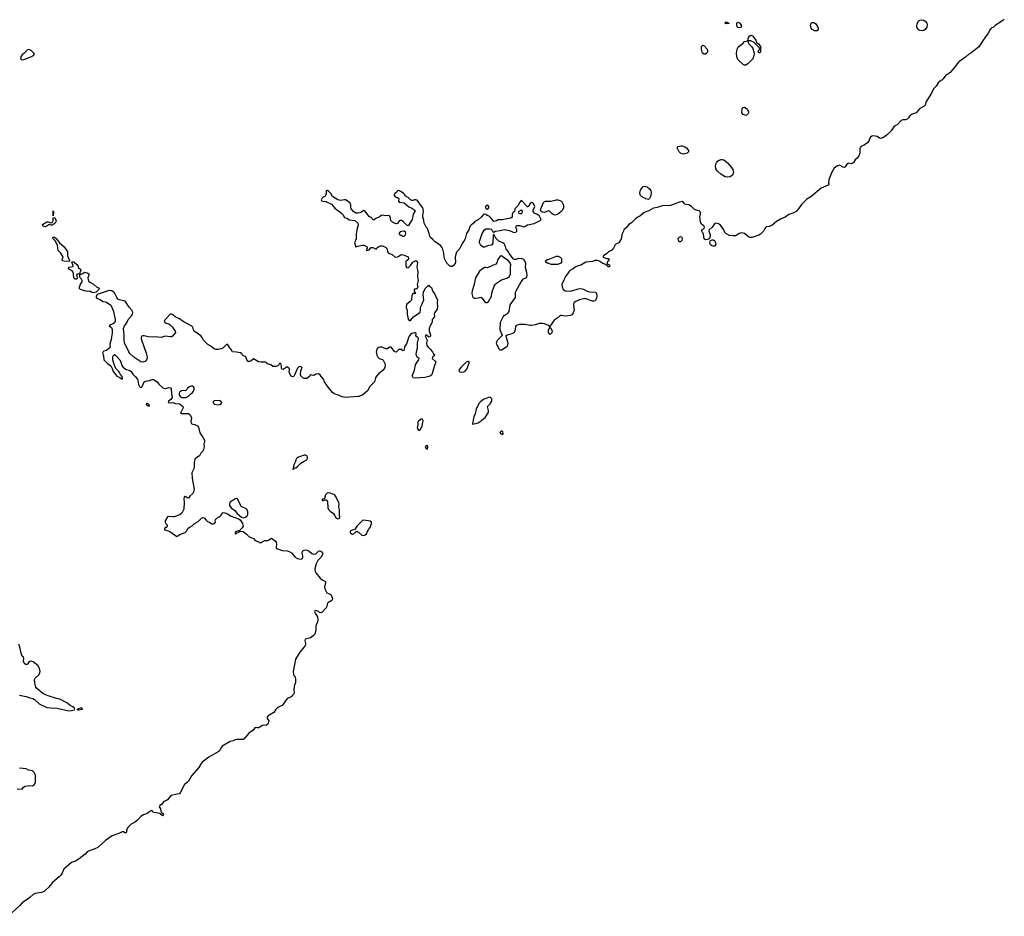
# Model space of a CAD drawing. Header units: inches. Extents: x 2221774 to 2440637, y 201306 to 357559.
# Tile 190 of 245: x 2404792 to 2419950, y 228404 to 242203. Entities that reach past the tile are written whole.
import ezdxf

# ---------------------------------------------------------------- set-up
doc = ezdxf.new("R2010")
doc.units = ezdxf.units.IN
doc.header["$MEASUREMENT"] = 0
for name, color, linetype in [('C4202', 7, 'Continuous'), ('C4203', 7, 'Continuous'), ('C4204', 7, 'Continuous'), ('C4213', 7, 'Continuous'), ('C4214', 7, 'Continuous')]:
    doc.layers.add(name, color=color, linetype=linetype)

msp = doc.modelspace()

# ---------------------------------------------------------------- linework, layer by layer
at = {"layer": 'C4202', "color": 5, "elevation": 20}
for points in [[(2406774, 230000), (2406754, 229986), (2406696, 229964), (2406659, 229941), (2406610, 229891), (2406559, 229850), (2406510, 229824), (2406462, 229778), (2406436, 229730), (2406439, 229710), (2406431, 229689), (2406410, 229691), (2406390, 229705), (2406370, 229702), (2406330, 229681), (2406218, 229642), (2406111, 229569), (2405995, 229465), (2405950, 229442), (2405850, 229406), (2405830, 229395), (2405798, 229362), (2405708, 229290), (2405650, 229254), (2405590, 229230), (2405471, 229129), (2405459, 229110), (2405447, 229070), (2405430, 229043), (2405400, 229010), (2405297, 228923), (2405240, 228850), (2405190, 228804), (2405170, 228788), (2405130, 228772), (2405030, 228755), (2405000, 228740), (2404950, 228695), (2404910, 228670), (2404832, 228610), (2404796, 228570), (2404616, 228404)], [(2406977, 230000), (2406978, 229998), (2406990, 229992), (2407004, 229970), (2406990, 229950), (2406948, 229988), (2406860, 230000)]]:
    msp.add_lwpolyline(points, dxfattribs=at)
at = {"layer": 'C4203', "color": 5, "elevation": 20}
for points in [[(2410000, 239226), (2409990, 239225), (2409967, 239227), (2409930, 239253), (2409894, 239290), (2409888, 239310), (2409889, 239350), (2409885, 239365), (2409878, 239378), (2409850, 239406), (2409810, 239428), (2409790, 239430), (2409730, 239421), (2409690, 239431), (2409610, 239484), (2409582, 239530), (2409550, 239560), (2409530, 239575), (2409510, 239571), (2409509, 239530), (2409502, 239498), (2409495, 239485), (2409465, 239470), (2409443, 239450), (2409435, 239430), (2409440, 239420), (2409450, 239412), (2409503, 239403), (2409590, 239365), (2409643, 239303), (2409675, 239275), (2409713, 239253), (2409750, 239222), (2409765, 239205), (2409790, 239158), (2409830, 239147), (2409870, 239122), (2409950, 239113), (2409996, 239070), (2410000, 239060)], [(2410000, 239027), (2409985, 238990), (2409974, 238906), (2409973, 238830), (2409948, 238770), (2409968, 238708), (2410000, 238716)], [(2410000, 236405), (2409809, 236389), (2409759, 236399), (2409687, 236430), (2409650, 236438), (2409628, 236448), (2409606, 236466), (2409528, 236568), (2409487, 236630), (2409471, 236671), (2409431, 236710), (2409416, 236736), (2409391, 236751), (2409350, 236746), (2409330, 236731), (2409310, 236726), (2409275, 236735), (2409270, 236742), (2409254, 236710), (2409210, 236679), (2409170, 236679), (2409149, 236689), (2409121, 236721), (2409113, 236750), (2409119, 236801), (2409124, 236816), (2409138, 236830), (2409142, 236850), (2409110, 236865), (2409090, 236858), (2409070, 236842), (2409010, 236712), (2408990, 236705), (2408970, 236718), (2408950, 236752), (2408943, 236783), (2408948, 236810), (2408944, 236830), (2408938, 236838), (2408910, 236859), (2408850, 236819), (2408830, 236826), (2408821, 236850), (2408822, 236870), (2408810, 236914), (2408790, 236912), (2408782, 236890), (2408764, 236876), (2408734, 236866), (2408710, 236864), (2408690, 236868), (2408656, 236890), (2408609, 236909), (2408590, 236926), (2408570, 236931), (2408509, 236931), (2408470, 236938), (2408390, 236981), (2408351, 236949), (2408330, 236940), (2408310, 236945), (2408289, 236969), (2408275, 237015), (2408222, 237042), (2408210, 237058), (2408190, 237075), (2408130, 237088), (2408070, 237091), (2408049, 237129), (2408020, 237160), (2408006, 237186), (2407990, 237207), (2407970, 237199), (2407918, 237150), (2407890, 237137), (2407850, 237126), (2407810, 237128), (2407790, 237134), (2407736, 237176), (2407690, 237205), (2407642, 237250), (2407622, 237270), (2407597, 237317), (2407579, 237339), (2407478, 237410), (2407466, 237430), (2407457, 237470), (2407444, 237484), (2407310, 237556), (2407250, 237600), (2407188, 237630), (2407150, 237662), (2407130, 237670), (2407110, 237670), (2407015, 237570), (2407026, 237546), (2407048, 237530), (2407090, 237521), (2407110, 237509), (2407145, 237470), (2407185, 237410), (2407189, 237390), (2407147, 237333), (2407130, 237323), (2407110, 237320), (2407030, 237330), (2406970, 237311), (2406917, 237317), (2406770, 237321), (2406710, 237336), (2406690, 237336), (2406669, 237330), (2406663, 237310), (2406664, 237290), (2406738, 237070), (2406753, 237010), (2406753, 236993), (2406745, 236970), (2406730, 236950), (2406717, 236943), (2406690, 236933), (2406658, 236938), (2406550, 237007), (2406487, 237067), (2406470, 237092), (2406408, 237230), (2406402, 237270), (2406403, 237350), (2406390, 237450), (2406406, 237490), (2406441, 237539), (2406460, 237590), (2406516, 237644), (2406531, 237669), (2406535, 237690), (2406531, 237710), (2406520, 237730), (2406478, 237778), (2406416, 237870), (2406330, 237891), (2406304, 237904), (2406286, 237926), (2406250, 237998), (2406210, 238030), (2406190, 238036), (2406150, 238030), (2406110, 238013), (2406029, 237991), (2405987, 237973), (2405972, 237950), (2405971, 237930), (2405988, 237910), (2406030, 237897), (2406070, 237865), (2406110, 237861), (2406130, 237854), (2406197, 237810), (2406208, 237790), (2406234, 237714), (2406264, 237590), (2406264, 237570), (2406250, 237540), (2406230, 237522), (2406190, 237508), (2406169, 237490), (2406206, 237466), (2406216, 237436), (2406216, 237384), (2406201, 237279), (2406182, 237210), (2406183, 237170), (2406169, 237150), (2406130, 237114), (2406090, 237102), (2406076, 237090), (2406069, 237070), (2406082, 237030), (2406088, 236968), (2406144, 236910), (2406195, 236875), (2406216, 236836), (2406230, 236789), (2406270, 236735), (2406290, 236719), (2406336, 236696), (2406371, 236669), (2406375, 236685), (2406370, 236711), (2406343, 236743), (2406331, 236771), (2406316, 236790), (2406273, 236833), (2406243, 236910), (2406228, 236968), (2406227, 237010), (2406233, 237030), (2406250, 237049), (2406270, 237037), (2406333, 236970), (2406350, 236934), (2406363, 236883), (2406378, 236858), (2406422, 236822), (2406490, 236806), (2406510, 236790), (2406533, 236750), (2406570, 236714), (2406606, 236670), (2406613, 236650), (2406620, 236590), (2406636, 236556), (2406650, 236541), (2406670, 236546), (2406680, 236560), (2406709, 236631), (2406730, 236639), (2406790, 236650), (2406830, 236667), (2406850, 236665), (2406910, 236632), (2406936, 236596), (2406996, 236536), (2407030, 236527), (2407090, 236542), (2407115, 236535), (2407123, 236523), (2407127, 236447), (2407141, 236390), (2407121, 236359), (2407085, 236330), (2407079, 236310), (2407110, 236305), (2407150, 236310), (2407190, 236298), (2407251, 236291), (2407270, 236281), (2407303, 236250), (2407311, 236230), (2407276, 236170), (2407270, 236150), (2407284, 236144), (2407390, 236143), (2407410, 236129), (2407434, 236090), (2407435, 236065), (2407426, 236030), (2407430, 235990), (2407458, 235978), (2407490, 235973), (2407530, 235950), (2407543, 235930), (2407565, 235845), (2407616, 235770), (2407635, 235730), (2407637, 235710), (2407629, 235671), (2407630, 235630), (2407624, 235590), (2407610, 235561), (2407581, 235530), (2407561, 235490), (2407506, 235454), (2407490, 235438), (2407476, 235390), (2407477, 235330), (2407471, 235290), (2407441, 235230), (2407446, 235146), (2407476, 234970), (2407469, 234930), (2407456, 234910), (2407411, 234869), (2407390, 234837), (2407370, 234844), (2407350, 234859), (2407330, 234864), (2407324, 234856), (2407318, 234830), (2407322, 234778), (2407317, 234670), (2407301, 234630), (2407286, 234610), (2407255, 234585), (2407170, 234553), (2407150, 234550), (2407090, 234559), (2407068, 234552), (2407031, 234490), (2407032, 234470), (2407043, 234450), (2407062, 234430), (2407061, 234410), (2407046, 234390), (2407020, 234370), (2407019, 234350), (2407076, 234336), (2407104, 234324), (2407210, 234249), (2407259, 234281), (2407341, 234310), (2407360, 234330), (2407385, 234375), (2407410, 234395), (2407446, 234414), (2407482, 234450), (2407542, 234478), (2407590, 234533), (2407610, 234540), (2407630, 234538), (2407661, 234501), (2407682, 234482), (2407712, 234470), (2407750, 234443), (2407770, 234443), (2407790, 234451), (2407809, 234470), (2407802, 234490), (2407809, 234511), (2407826, 234530), (2407863, 234550), (2407887, 234570), (2407907, 234610), (2407924, 234616), (2407950, 234615), (2407990, 234600), (2408050, 234560), (2408161, 234521), (2408184, 234504), (2408222, 234450), (2408230, 234410), (2408216, 234384), (2408186, 234350), (2408182, 234342), (2408186, 234334), (2408179, 234339), (2408130, 234325), (2408109, 234310), (2408110, 234290), (2408130, 234295), (2408136, 234304), (2408158, 234310), (2408162, 234318), (2408190, 234330), (2408230, 234324), (2408281, 234290), (2408302, 234262), (2408323, 234243), (2408390, 234217), (2408419, 234190), (2408483, 234163), (2408490, 234154), (2408510, 234155), (2408542, 234178), (2408567, 234187), (2408610, 234188), (2408625, 234195), (2408642, 234210), (2408670, 234222), (2408730, 234176), (2408741, 234161), (2408748, 234130), (2408742, 234082), (2408746, 234066), (2408836, 234036), (2408910, 234030), (2408940, 234020), (2408976, 233996), (2409035, 233930), (2409070, 233909), (2409090, 233904), (2409130, 233902), (2409145, 233915), (2409151, 233929), (2409151, 233949), (2409143, 234010), (2409151, 234029), (2409170, 234039), (2409190, 234044), (2409220, 234040), (2409246, 234026), (2409289, 233989), (2409318, 233978), (2409350, 233984), (2409390, 234021), (2409410, 234029), (2409430, 234025), (2409450, 234009), (2409457, 233990), (2409450, 233961), (2409430, 233928), (2409382, 233878), (2409364, 233850), (2409354, 233826), (2409336, 233750), (2409339, 233710), (2409349, 233690), (2409416, 233610), (2409450, 233584), (2409498, 233558), (2409502, 233550), (2409499, 233530), (2409485, 233475), (2409490, 233442), (2409523, 233383), (2409570, 233364), (2409586, 233350), (2409605, 233310), (2409608, 233290), (2409595, 233265), (2409536, 233230), (2409525, 233210), (2409520, 233170), (2409512, 233150), (2409450, 233085), (2409430, 233076), (2409410, 233081), (2409393, 233093), (2409350, 233110), (2409335, 233105), (2409332, 233090), (2409339, 233070), (2409375, 233015), (2409384, 232970), (2409381, 232950), (2409352, 232868), (2409351, 232811), (2409341, 232759), (2409334, 232746), (2409310, 232719), (2409270, 232688), (2409189, 232670), (2409184, 232650), (2409194, 232610), (2409194, 232594), (2409187, 232570), (2409174, 232550), (2409104, 232470), (2409040, 232360), (2409003, 232170), (2409006, 232126), (2409014, 232110), (2409032, 232090), (2409038, 232050), (2409036, 232004), (2409016, 231944), (2409014, 231890), (2409019, 231850), (2409012, 231830), (2408999, 231810), (2408970, 231784), (2408950, 231770), (2408910, 231755), (2408897, 231743), (2408850, 231671), (2408831, 231650), (2408786, 231630), (2408755, 231605), (2408730, 231580), (2408702, 231538), (2408616, 231490), (2408604, 231470), (2408602, 231450), (2408626, 231410), (2408625, 231390), (2408618, 231370), (2408610, 231361), (2408590, 231347), (2408530, 231338), (2408490, 231313), (2408470, 231307), (2408446, 231306), (2408430, 231311), (2408410, 231303), (2408385, 231270), (2408319, 231221), (2408250, 231136), (2408230, 231125), (2408130, 231126), (2408110, 231122), (2408076, 231104), (2408030, 231092), (2407910, 231020), (2407890, 230993), (2407867, 230950), (2407850, 230936), (2407706, 230854), (2407603, 230777), (2407585, 230755), (2407550, 230693), (2407436, 230564), (2407390, 230484), (2407370, 230461), (2407330, 230430), (2407270, 230314), (2407250, 230287), (2407210, 230284), (2407130, 230262), (2407110, 230247), (2407070, 230198), (2407054, 230186), (2407012, 230170), (2406975, 230125), (2406949, 230110), (2406939, 230090), (2406958, 230058), (2406964, 230024), (2406977, 230000)], [(2410000, 234426), (2409984, 234410), (2409950, 234358), (2409910, 234349), (2409882, 234330), (2409882, 234310), (2409910, 234286), (2409935, 234290), (2409970, 234325), (2409990, 234324), (2410000, 234319)], [(2404790, 231806), (2404890, 231788), (2404947, 231767), (2404995, 231755), (2405021, 231741), (2405090, 231675), (2405210, 231619), (2405270, 231610), (2405370, 231608), (2405550, 231567), (2405590, 231570), (2405637, 231583), (2405642, 231590), (2405631, 231610), (2405611, 231630), (2405570, 231650), (2405516, 231690), (2405410, 231745), (2405357, 231757), (2405230, 231795), (2405206, 231806), (2405150, 231835), (2405053, 231913), (2405041, 231930), (2405025, 231990), (2405022, 232050), (2405031, 232070), (2405090, 232125), (2405104, 232150), (2405107, 232170), (2405097, 232217), (2405070, 232265), (2405001, 232321), (2404970, 232328), (2404950, 232325), (2404930, 232311), (2404910, 232282), (2404890, 232275), (2404870, 232287), (2404861, 232301), (2404853, 232330), (2404858, 232370), (2404851, 232390), (2404831, 232410), (2404815, 232455), (2404796, 232550), (2404779, 232590)], [(2404752, 230368), (2404830, 230360), (2404853, 230390), (2404875, 230405), (2404950, 230416), (2404990, 230410), (2405021, 230430), (2405037, 230470), (2405036, 230570), (2405021, 230610), (2404990, 230643), (2404930, 230655), (2404890, 230672), (2404790, 230683)], [(2406860, 230000), (2406842, 230010), (2406830, 230027), (2406810, 230031), (2406789, 230010), (2406774, 230000)]]:
    msp.add_lwpolyline(points, dxfattribs=at)
for points in [[(2405310, 239186), (2405306, 239230), (2405310, 239262), (2405315, 239235)], [(2405290, 239042), (2405270, 239043), (2405250, 239050), (2405235, 239045), (2405210, 239024), (2405190, 239016), (2405170, 239018), (2405147, 239030), (2405143, 239050), (2405210, 239090), (2405233, 239093), (2405270, 239077), (2405290, 239083), (2405306, 239114), (2405310, 239154), (2405330, 239160), (2405352, 239110), (2405350, 239090), (2405336, 239070), (2405310, 239050)], [(2405550, 238484), (2405470, 238486), (2405450, 238494), (2405444, 238510), (2405460, 238550), (2405428, 238608), (2405385, 238650), (2405375, 238735), (2405338, 238798), (2405308, 238830), (2405304, 238850), (2405310, 238859), (2405330, 238854), (2405359, 238830), (2405407, 238767), (2405470, 238710), (2405515, 238655), (2405527, 238630), (2405530, 238570), (2405546, 238526), (2405565, 238490)], [(2405723, 238283), (2405762, 238298), (2405790, 238318), (2405830, 238308), (2405859, 238290), (2405859, 238270), (2405843, 238230), (2405844, 238204), (2405856, 238176), (2405870, 238162), (2405931, 238131), (2405974, 238094), (2406015, 238070), (2406011, 238050), (2405990, 238030), (2405968, 238012), (2405950, 238006), (2405930, 238001), (2405910, 238002), (2405890, 238008), (2405870, 238023), (2405830, 238022), (2405788, 238028), (2405730, 238052), (2405710, 238070), (2405728, 238132), (2405753, 238170), (2405755, 238190), (2405745, 238210), (2405722, 238230), (2405717, 238250), (2405718, 238278), (2405707, 238287), (2405690, 238290), (2405676, 238285), (2405666, 238270), (2405678, 238230), (2405676, 238224), (2405670, 238209), (2405646, 238210), (2405630, 238221), (2405626, 238230), (2405622, 238290), (2405615, 238315), (2405598, 238338), (2405559, 238359), (2405546, 238370), (2405550, 238393), (2405613, 238407), (2405611, 238431), (2405594, 238470), (2405602, 238478), (2405610, 238479), (2405630, 238470), (2405670, 238437), (2405693, 238410), (2405691, 238390), (2405730, 238365), (2405736, 238350), (2405726, 238334), (2405720, 238310), (2405716, 238290)], [(2407430, 236562), (2407396, 236550), (2407373, 236530), (2407366, 236510), (2407350, 236496), (2407283, 236490), (2407250, 236470), (2407245, 236450), (2407247, 236430), (2407270, 236400), (2407290, 236390), (2407350, 236387), (2407390, 236407), (2407420, 236440), (2407450, 236463), (2407470, 236487), (2407483, 236530), (2407470, 236553), (2407450, 236562)], [(2407870, 236343), (2407790, 236336), (2407771, 236329), (2407771, 236310), (2407781, 236290), (2407790, 236285), (2407850, 236276), (2407890, 236287), (2407903, 236310), (2407890, 236334)], [(2406790, 236249), (2406778, 236258), (2406770, 236255), (2406749, 236270), (2406745, 236285), (2406738, 236290), (2406742, 236298), (2406750, 236302), (2406770, 236291), (2406785, 236270), (2406782, 236262)], [(2409190, 235501), (2409170, 235501), (2409083, 235470), (2409055, 235450), (2409042, 235430), (2409037, 235403), (2409025, 235375), (2409010, 235350), (2409004, 235296), (2408992, 235290), (2409010, 235286), (2409021, 235299), (2409050, 235310), (2409070, 235326), (2409121, 235379), (2409169, 235411), (2409210, 235430), (2409225, 235450), (2409224, 235470), (2409210, 235493)], [(2408130, 234836), (2408110, 234831), (2408048, 234790), (2408028, 234770), (2408021, 234750), (2408024, 234724), (2408049, 234689), (2408102, 234650), (2408142, 234602), (2408206, 234546), (2408230, 234536), (2408270, 234545), (2408292, 234568), (2408302, 234590), (2408303, 234630), (2408290, 234670), (2408204, 234710), (2408190, 234730), (2408150, 234818)], [(2409550, 234919), (2409525, 234915), (2409499, 234890), (2409485, 234835), (2409450, 234817), (2409447, 234810), (2409450, 234805), (2409470, 234801), (2409490, 234814), (2409510, 234816), (2409530, 234790), (2409538, 234690), (2409547, 234667), (2409570, 234640), (2409622, 234602), (2409638, 234578), (2409647, 234550), (2409665, 234530), (2409690, 234522), (2409710, 234527), (2409719, 234550), (2409715, 234575), (2409718, 234650), (2409707, 234710), (2409710, 234750), (2409704, 234770), (2409655, 234870), (2409644, 234884), (2409630, 234893), (2409570, 234915)], [(2405710, 231575), (2405690, 231578), (2405678, 231590), (2405726, 231610), (2405750, 231611), (2405758, 231590), (2405750, 231586)]]:
    msp.add_lwpolyline(points, close=True, dxfattribs=at)
at = {"layer": 'C4204', "color": 5, "elevation": 40}
msp.add_lwpolyline([(2404930, 241744), (2404910, 241738), (2404858, 241682), (2404830, 241664), (2404808, 241632), (2404806, 241605), (2404814, 241594), (2404830, 241587), (2404870, 241596), (2404966, 241630), (2405006, 241650), (2405018, 241670), (2405009, 241690), (2404970, 241729), (2404950, 241739)], close=True, dxfattribs=at)
at = {"layer": 'C4213', "color": 5, "elevation": 20}
for points in [[(2417625, 240000), (2417610, 239990), (2417590, 239985), (2417550, 239993), (2417530, 239984), (2417502, 239938), (2417490, 239930), (2417470, 239932), (2417410, 239962), (2417370, 239951), (2417330, 239917), (2417290, 239847), (2417250, 239736), (2417245, 239685), (2417249, 239671), (2417242, 239658), (2417210, 239648), (2417130, 239608), (2416970, 239475), (2416910, 239439), (2416830, 239358), (2416782, 239290), (2416747, 239253), (2416710, 239232), (2416630, 239205), (2416574, 239166), (2416505, 239135), (2416443, 239097), (2416370, 239037), (2416330, 239022), (2416290, 239017), (2416277, 239010), (2416261, 238990), (2416241, 238950), (2416197, 238903), (2416170, 238885), (2416070, 238850), (2416031, 238850), (2416010, 238863), (2415952, 238912), (2415910, 238924), (2415870, 238914), (2415830, 238886), (2415810, 238878), (2415770, 238874), (2415721, 238881), (2415662, 238910), (2415647, 238930), (2415630, 238971), (2415579, 239039), (2415550, 239063), (2415510, 239074), (2415490, 239061), (2415453, 239010), (2415408, 238970), (2415402, 238950), (2415423, 238890), (2415423, 238870), (2415410, 238838), (2415397, 238823), (2415382, 238818), (2415350, 238816), (2415331, 238831), (2415321, 238901), (2415316, 238916), (2415302, 238930), (2415292, 238950), (2415294, 238970), (2415331, 238989), (2415332, 239010), (2415322, 239030), (2415310, 239042), (2415281, 239061), (2415271, 239090), (2415261, 239170), (2415275, 239210), (2415274, 239234), (2415267, 239247), (2415250, 239261), (2415225, 239265), (2415182, 239282), (2415132, 239330), (2415094, 239354), (2415030, 239365), (2415010, 239392), (2414990, 239405), (2414950, 239396), (2414810, 239344), (2414690, 239338), (2414650, 239330), (2414608, 239312), (2414550, 239303), (2414478, 239262), (2414406, 239234), (2414341, 239179), (2414310, 239165), (2414270, 239138), (2414210, 239077), (2414167, 239050), (2414130, 239001), (2414094, 238970), (2414089, 238950), (2414061, 238899), (2414059, 238850), (2414053, 238830), (2414016, 238770), (2413970, 238747), (2413961, 238739), (2413934, 238686), (2413910, 238658), (2413859, 238630), (2413830, 238603), (2413778, 238570), (2413768, 238548), (2413830, 238526), (2413850, 238529), (2413860, 238520), (2413865, 238510), (2413836, 238470), (2413835, 238455), (2413843, 238443), (2413872, 238430), (2413874, 238410), (2413870, 238401), (2413850, 238401), (2413830, 238421), (2413800, 238440), (2413770, 238451), (2413722, 238482), (2413690, 238495), (2413650, 238496), (2413610, 238482), (2413510, 238471), (2413430, 238424), (2413372, 238408), (2413345, 238395), (2413315, 238370), (2413271, 238349), (2413250, 238330), (2413196, 238250), (2413174, 238210), (2413169, 238191), (2413146, 238154), (2413139, 238130), (2413141, 238090), (2413161, 238050), (2413170, 238043), (2413190, 238030), (2413250, 238024), (2413290, 238030), (2413390, 238062), (2413430, 238068), (2413470, 238055), (2413530, 238025), (2413570, 238016), (2413649, 238009), (2413664, 238004), (2413674, 237994), (2413679, 237950), (2413673, 237910), (2413650, 237878), (2413630, 237871), (2413610, 237871), (2413524, 237904), (2413490, 237911), (2413410, 237890), (2413352, 237868), (2413329, 237850), (2413319, 237830), (2413316, 237810), (2413327, 237730), (2413313, 237690), (2413290, 237661), (2413270, 237651), (2413190, 237639), (2413130, 237651), (2413110, 237651), (2413082, 237618), (2413021, 237579), (2412950, 237474), (2412946, 237486), (2412934, 237494), (2412870, 237523), (2412848, 237528), (2412790, 237529), (2412730, 237509), (2412670, 237496), (2412650, 237496), (2412570, 237512), (2412488, 237512), (2412450, 237504), (2412431, 237489), (2412423, 237477), (2412413, 237410), (2412403, 237390), (2412370, 237370), (2412295, 237350), (2412275, 237330), (2412309, 237230), (2412304, 237190), (2412290, 237169), (2412210, 237116), (2412190, 237116), (2412174, 237130), (2412135, 237210), (2412131, 237230), (2412148, 237270), (2412211, 237330), (2412223, 237350), (2412210, 237371), (2412190, 237430), (2412192, 237550), (2412234, 237630), (2412250, 237648), (2412310, 237691), (2412328, 237712), (2412345, 237815), (2412423, 237930), (2412427, 238010), (2412434, 238030), (2412510, 238170), (2412546, 238214), (2412585, 238230), (2412598, 238242), (2412602, 238270), (2412601, 238310), (2412577, 238390), (2412586, 238450), (2412571, 238491), (2412551, 238511), (2412530, 238523), (2412470, 238527), (2412429, 238511), (2412410, 238511), (2412390, 238521), (2412330, 238602), (2412318, 238630), (2412281, 238670), (2412271, 238710), (2412250, 238752), (2412230, 238771), (2412170, 238796), (2412142, 238822), (2412123, 238843), (2412090, 238902), (2412084, 238896), (2412080, 238880), (2412074, 238765), (2412062, 238738), (2412050, 238731), (2412010, 238727), (2411950, 238702), (2411930, 238703), (2411890, 238728), (2411870, 238770), (2411870, 238790), (2411913, 238910), (2411949, 238970), (2411970, 238982), (2412024, 238984), (2412050, 238980), (2412061, 238970), (2412070, 238946), (2412078, 238938), (2412090, 238935), (2412111, 238950), (2412190, 238960), (2412250, 238974), (2412330, 238957), (2412390, 238935), (2412414, 238930), (2412430, 238934), (2412446, 238950), (2412447, 238970), (2412431, 239010), (2412439, 239030), (2412446, 239034), (2412490, 239036), (2412550, 239013), (2412570, 239019), (2412610, 239046), (2412712, 239068), (2412805, 239110), (2412818, 239130), (2412791, 239191), (2412773, 239193), (2412754, 239210), (2412721, 239221), (2412710, 239231), (2412699, 239250), (2412698, 239270), (2412720, 239330), (2412713, 239353), (2412698, 239378), (2412690, 239385), (2412670, 239389), (2412647, 239370), (2412630, 239331), (2412610, 239316), (2412604, 239330), (2412530, 239409), (2412510, 239419), (2412490, 239397), (2412462, 239338), (2412412, 239290), (2412407, 239253), (2412386, 239230), (2412375, 239210), (2412375, 239165), (2412353, 239147), (2412217, 239123), (2412159, 239121), (2412130, 239106), (2412090, 239095), (2412078, 239118), (2412040, 239160), (2412017, 239177), (2411990, 239189), (2411970, 239206), (2411950, 239212), (2411930, 239207), (2411895, 239165), (2411850, 239121), (2411801, 239099), (2411777, 239070), (2411740, 239040), (2411722, 239018), (2411708, 238970), (2411671, 238910), (2411652, 238830), (2411630, 238792), (2411608, 238770), (2411570, 238684), (2411517, 238623), (2411504, 238596), (2411496, 238550), (2411503, 238470), (2411496, 238450), (2411470, 238419), (2411450, 238406), (2411430, 238403), (2411410, 238414), (2411370, 238454), (2411333, 238530), (2411326, 238550), (2411324, 238610), (2411306, 238670), (2411290, 238702), (2411268, 238728), (2411190, 238782), (2411157, 238817), (2411116, 238850), (2411104, 238870), (2411096, 238910), (2411074, 238974), (2411068, 238988), (2411048, 239010), (2411020, 239070), (2411013, 239113), (2410997, 239170), (2410996, 239190), (2411007, 239250), (2411004, 239290), (2410993, 239313), (2410910, 239424), (2410890, 239432), (2410870, 239432), (2410850, 239420), (2410830, 239420), (2410810, 239429), (2410770, 239468), (2410741, 239481), (2410730, 239490), (2410722, 239510), (2410702, 239530), (2410670, 239553), (2410630, 239573), (2410610, 239567), (2410598, 239550), (2410569, 239530), (2410554, 239510), (2410567, 239487), (2410590, 239473), (2410610, 239469), (2410629, 239450), (2410626, 239410), (2410636, 239396), (2410710, 239384), (2410781, 239321), (2410830, 239302), (2410877, 239270), (2410876, 239250), (2410847, 239210), (2410833, 239130), (2410770, 239032), (2410750, 239041), (2410695, 239095), (2410669, 239111), (2410650, 239115), (2410633, 239107), (2410610, 239064), (2410590, 239062), (2410570, 239068), (2410530, 239088), (2410504, 239110), (2410497, 239170), (2410484, 239184), (2410470, 239188), (2410425, 239185), (2410370, 239193), (2410358, 239190), (2410329, 239170), (2410276, 239144), (2410250, 239121), (2410242, 239122), (2410230, 239125), (2410215, 239155), (2410170, 239174), (2410123, 239243), (2410110, 239256), (2410090, 239268), (2410032, 239230), (2410000, 239226)], [(2415689, 240000), (2415695, 239995), (2415750, 239930), (2415770, 239899), (2415781, 239850), (2415765, 239810), (2415730, 239786), (2415690, 239778), (2415650, 239786), (2415586, 239826), (2415530, 239875), (2415509, 239910), (2415505, 239950), (2415512, 239990), (2415518, 240000)], [(2410000, 239060), (2410004, 239050), (2410001, 239030), (2410000, 239027)], [(2410000, 238716), (2410070, 238732), (2410090, 238733), (2410129, 238710), (2410147, 238690), (2410129, 238670), (2410130, 238649), (2410170, 238659), (2410205, 238695), (2410230, 238696), (2410270, 238674), (2410283, 238677), (2410292, 238690), (2410321, 238710), (2410350, 238722), (2410370, 238725), (2410390, 238719), (2410424, 238704), (2410440, 238690), (2410449, 238670), (2410452, 238632), (2410469, 238610), (2410528, 238590), (2410570, 238550), (2410610, 238553), (2410630, 238562), (2410650, 238580), (2410670, 238587), (2410710, 238580), (2410770, 238551), (2410776, 238530), (2410771, 238509), (2410746, 238490), (2410739, 238481), (2410735, 238450), (2410737, 238417), (2410748, 238390), (2410770, 238383), (2410810, 238420), (2410844, 238470), (2410890, 238495), (2410910, 238484), (2410914, 238470), (2410908, 238390), (2410920, 238330), (2410917, 238250), (2410929, 238190), (2410910, 238130), (2410922, 238090), (2410910, 238067), (2410890, 238058), (2410870, 238056), (2410865, 238050), (2410864, 238024), (2410879, 237999), (2410891, 237989), (2410870, 237985), (2410850, 237992), (2410830, 237956), (2410824, 237896), (2410819, 237881), (2410800, 237860), (2410754, 237826), (2410740, 237790), (2410742, 237770), (2410759, 237730), (2410755, 237670), (2410773, 237593), (2410781, 237581), (2410790, 237573), (2410810, 237575), (2410856, 237630), (2410936, 237684), (2410956, 237704), (2410964, 237730), (2410964, 237770), (2410969, 237790), (2410990, 237830), (2411015, 237890), (2411003, 237970), (2411007, 238010), (2411035, 238065), (2411070, 238104), (2411090, 238118), (2411102, 238102), (2411130, 238079), (2411148, 238030), (2411189, 237970), (2411201, 237930), (2411222, 237890), (2411218, 237850), (2411225, 237790), (2411219, 237750), (2411176, 237690), (2411172, 237670), (2411178, 237630), (2411143, 237590), (2411142, 237550), (2411110, 237490), (2411097, 237450), (2411097, 237417), (2411116, 237350), (2411116, 237330), (2411110, 237320), (2411090, 237319), (2411050, 237351), (2411033, 237330), (2411064, 237270), (2411056, 237230), (2411061, 237190), (2411081, 237161), (2411113, 237130), (2411146, 237090), (2411162, 237062), (2411176, 237050), (2411175, 237030), (2411148, 237010), (2411142, 236990), (2411189, 236950), (2411197, 236930), (2411177, 236883), (2411143, 236757), (2411130, 236730), (2411110, 236718), (2411030, 236697), (2410950, 236693), (2410890, 236684), (2410850, 236690), (2410838, 236710), (2410838, 236730), (2410869, 236810), (2410887, 236893), (2410916, 236944), (2410938, 236970), (2410942, 236990), (2410910, 237011), (2410896, 237050), (2410899, 237090), (2410916, 237150), (2410918, 237230), (2410931, 237291), (2410926, 237306), (2410916, 237316), (2410888, 237330), (2410888, 237352), (2410896, 237364), (2410895, 237375), (2410885, 237385), (2410870, 237384), (2410830, 237372), (2410810, 237359), (2410788, 237330), (2410777, 237310), (2410750, 237223), (2410715, 237170), (2410713, 237130), (2410706, 237110), (2410693, 237107), (2410685, 237110), (2410670, 237132), (2410654, 237126), (2410630, 237127), (2410590, 237084), (2410565, 237090), (2410510, 237165), (2410490, 237161), (2410450, 237139), (2410430, 237137), (2410391, 237151), (2410370, 237163), (2410330, 237165), (2410306, 237154), (2410290, 237131), (2410279, 237090), (2410290, 237038), (2410307, 237007), (2410324, 236990), (2410375, 236975), (2410390, 236965), (2410415, 236910), (2410417, 236890), (2410412, 236848), (2410390, 236810), (2410323, 236757), (2410283, 236717), (2410270, 236690), (2410253, 236630), (2410181, 236559), (2410148, 236492), (2410077, 236430), (2410014, 236406), (2410000, 236405)], [(2410000, 234319), (2410010, 234314), (2410059, 234270), (2410090, 234265), (2410110, 234273), (2410130, 234290), (2410162, 234358), (2410188, 234390), (2410209, 234450), (2410209, 234470), (2410190, 234484), (2410090, 234500), (2410070, 234496), (2410000, 234426)]]:
    msp.add_lwpolyline(points, dxfattribs=at)
for points in [[(2414470, 239438), (2414430, 239445), (2414370, 239477), (2414350, 239496), (2414340, 239530), (2414344, 239570), (2414352, 239590), (2414390, 239636), (2414410, 239642), (2414450, 239632), (2414490, 239600), (2414510, 239570), (2414515, 239550), (2414510, 239490), (2414490, 239450)], [(2411990, 239281), (2411975, 239290), (2411968, 239310), (2411970, 239331), (2411990, 239354), (2412010, 239330), (2412010, 239309)], [(2413030, 239197), (2413007, 239207), (2412982, 239222), (2412950, 239256), (2412930, 239263), (2412870, 239237), (2412843, 239243), (2412817, 239257), (2412809, 239270), (2412814, 239290), (2412854, 239390), (2412870, 239404), (2412889, 239410), (2412970, 239408), (2413050, 239433), (2413082, 239430), (2413131, 239410), (2413165, 239350), (2413165, 239310), (2413147, 239270), (2413130, 239249), (2413090, 239221), (2413050, 239201)], [(2412510, 239269), (2412476, 239250), (2412467, 239230), (2412490, 239222), (2412510, 239222), (2412529, 239230), (2412531, 239250), (2412526, 239266)], [(2410710, 238947), (2410676, 238944), (2410650, 238936), (2410627, 238910), (2410642, 238890), (2410665, 238885), (2410690, 238871), (2410710, 238871), (2410729, 238890), (2410737, 238910), (2410732, 238932)], [(2414970, 238861), (2414950, 238856), (2414926, 238830), (2414927, 238807), (2414950, 238787), (2414970, 238790), (2414989, 238810), (2414994, 238830), (2414989, 238849)], [(2415448, 238812), (2415420, 238800), (2415414, 238790), (2415413, 238770), (2415419, 238750), (2415449, 238729), (2415470, 238723), (2415490, 238723), (2415505, 238735), (2415513, 238750), (2415511, 238770), (2415500, 238790), (2415470, 238810)], [(2412210, 238569), (2412190, 238562), (2412151, 238510), (2412139, 238461), (2412120, 238440), (2412070, 238421), (2412030, 238398), (2411990, 238382), (2411970, 238389), (2411950, 238389), (2411870, 238335), (2411809, 238230), (2411783, 238110), (2411756, 238030), (2411754, 237990), (2411770, 237930), (2411790, 237917), (2411810, 237916), (2411850, 237921), (2411890, 237933), (2411910, 237919), (2411950, 237865), (2411970, 237850), (2411990, 237850), (2412010, 237866), (2412054, 237950), (2412067, 238013), (2412098, 238102), (2412112, 238130), (2412131, 238149), (2412210, 238201), (2412290, 238224), (2412319, 238241), (2412331, 238250), (2412350, 238290), (2412347, 238390), (2412352, 238430), (2412343, 238463), (2412310, 238499), (2412253, 238533)], [(2413070, 238434), (2412976, 238436), (2412930, 238458), (2412910, 238458), (2412890, 238469), (2412888, 238490), (2412910, 238512), (2412927, 238513), (2413030, 238551), (2413050, 238565), (2413084, 238564), (2413114, 238550), (2413132, 238530), (2413131, 238470), (2413124, 238456), (2413110, 238449)], [(2412950, 237466), (2412930, 237418), (2412928, 237390), (2412936, 237376), (2412950, 237364), (2412970, 237367), (2412989, 237390), (2412992, 237410), (2412970, 237458)], [(2411690, 236943), (2411667, 236930), (2411584, 236850), (2411552, 236810), (2411556, 236790), (2411570, 236783), (2411590, 236779), (2411630, 236785), (2411650, 236796), (2411674, 236826), (2411710, 236919), (2411710, 236936), (2411700, 236940)], [(2412030, 236394), (2412010, 236389), (2411930, 236356), (2411890, 236328), (2411862, 236298), (2411817, 236210), (2411804, 236136), (2411784, 236090), (2411764, 235984), (2411770, 235978), (2411790, 235983), (2411850, 236001), (2411882, 236018), (2411958, 236082), (2411980, 236110), (2412003, 236150), (2412010, 236170), (2412010, 236190), (2411995, 236250), (2412037, 236290), (2412058, 236330), (2412058, 236370), (2412042, 236390)], [(2410970, 236057), (2410959, 236050), (2410945, 236035), (2410930, 236030), (2410920, 236010), (2410920, 235970), (2410910, 235922), (2410930, 235887), (2410950, 235887), (2410970, 235906), (2410990, 235952), (2411004, 236030), (2410997, 236050), (2410990, 236056)], [(2412212, 235872), (2412202, 235870), (2412185, 235850), (2412198, 235830), (2412230, 235818), (2412234, 235830), (2412230, 235862)], [(2411050, 235648), (2411032, 235630), (2411050, 235602), (2411070, 235594), (2411075, 235630), (2411070, 235642)]]:
    msp.add_lwpolyline(points, close=True, dxfattribs=at)
at = {"layer": 'C4214', "color": 5, "elevation": 20}
for points in [[(2415670, 242138), (2415648, 242150), (2415670, 242171), (2415711, 242151), (2415710, 242146)], [(2415870, 242078), (2415845, 242085), (2415835, 242095), (2415831, 242110), (2415834, 242146), (2415850, 242164), (2415873, 242153), (2415902, 242110), (2415898, 242090), (2415890, 242084)], [(2417070, 242029), (2417029, 242030), (2416990, 242052), (2416976, 242070), (2416964, 242110), (2416974, 242150), (2416990, 242161), (2417010, 242162), (2417030, 242156), (2417050, 242139), (2417070, 242110), (2417083, 242070), (2417082, 242050)], [(2418690, 242032), (2418650, 242036), (2418630, 242048), (2418605, 242090), (2418602, 242110), (2418610, 242141), (2418630, 242184), (2418650, 242198), (2418670, 242202), (2418710, 242194), (2418730, 242182), (2418756, 242150), (2418763, 242130), (2418755, 242090), (2418730, 242054), (2418710, 242038)], [(2416170, 241688), (2416158, 241710), (2416170, 241734), (2416182, 241738), (2416186, 241750), (2416175, 241775), (2416098, 241850), (2416050, 241876), (2416000, 241880), (2416012, 241930), (2416030, 241956), (2416050, 241964), (2416074, 241954), (2416124, 241890), (2416133, 241853), (2416165, 241830), (2416190, 241802), (2416202, 241770), (2416194, 241750), (2416198, 241710), (2416190, 241698)], [(2415330, 241670), (2415304, 241690), (2415287, 241750), (2415289, 241790), (2415310, 241811), (2415330, 241801), (2415373, 241750), (2415381, 241730), (2415379, 241710), (2415370, 241686), (2415350, 241672)], [(2415950, 241505), (2415930, 241513), (2415850, 241590), (2415830, 241630), (2415827, 241690), (2415838, 241750), (2415848, 241770), (2415864, 241790), (2415922, 241838), (2415950, 241867), (2416000, 241880), (2416007, 241850), (2416019, 241830), (2416063, 241783), (2416078, 241758), (2416096, 241710), (2416097, 241670), (2416091, 241629), (2416079, 241601), (2416009, 241530), (2415970, 241505)], [(2415970, 240728), (2415930, 240742), (2415909, 240770), (2415916, 240830), (2415930, 240852), (2415950, 240856), (2415961, 240850), (2415990, 240825), (2416012, 240792), (2416010, 240770), (2416000, 240750), (2415990, 240738)], [(2415010, 240135), (2414990, 240136), (2414970, 240143), (2414946, 240170), (2414914, 240230), (2414930, 240250), (2414970, 240264), (2414990, 240263), (2415030, 240247), (2415057, 240230), (2415087, 240190), (2415089, 240170), (2415070, 240150)]]:
    msp.add_lwpolyline(points, close=True, dxfattribs=at)
for points in [[(2419950, 242210), (2419928, 242192), (2419810, 242116), (2419781, 242090), (2419746, 242070), (2419730, 242051), (2419702, 241998), (2419622, 241890), (2419590, 241831), (2419556, 241784), (2419430, 241684), (2419405, 241670), (2419350, 241625), (2419250, 241555), (2419170, 241451), (2419116, 241390), (2419090, 241368), (2419050, 241347), (2419010, 241291), (2418990, 241271), (2418970, 241265), (2418930, 241232), (2418899, 241181), (2418861, 241139), (2418827, 241070), (2418744, 240936), (2418729, 240890), (2418714, 240870), (2418642, 240830), (2418592, 240768), (2418530, 240748), (2418505, 240730), (2418490, 240717), (2418476, 240690), (2418455, 240670), (2418430, 240663), (2418390, 240663), (2418362, 240650), (2418306, 240590), (2418270, 240570), (2418248, 240552), (2418206, 240494), (2418150, 240438), (2418090, 240390), (2418050, 240374), (2418030, 240379), (2417990, 240404), (2417930, 240417), (2417910, 240411), (2417890, 240396), (2417876, 240370), (2417866, 240334), (2417850, 240311), (2417790, 240271), (2417750, 240259), (2417737, 240243), (2417727, 240213), (2417727, 240150), (2417712, 240110), (2417683, 240070), (2417656, 240044), (2417630, 240004), (2417625, 240000)], [(2415518, 240000), (2415534, 240026), (2415559, 240041), (2415589, 240051), (2415610, 240052), (2415630, 240047), (2415653, 240033), (2415689, 240000)]]:
    msp.add_lwpolyline(points, dxfattribs=at)

doc.saveas('drawing.dxf')
